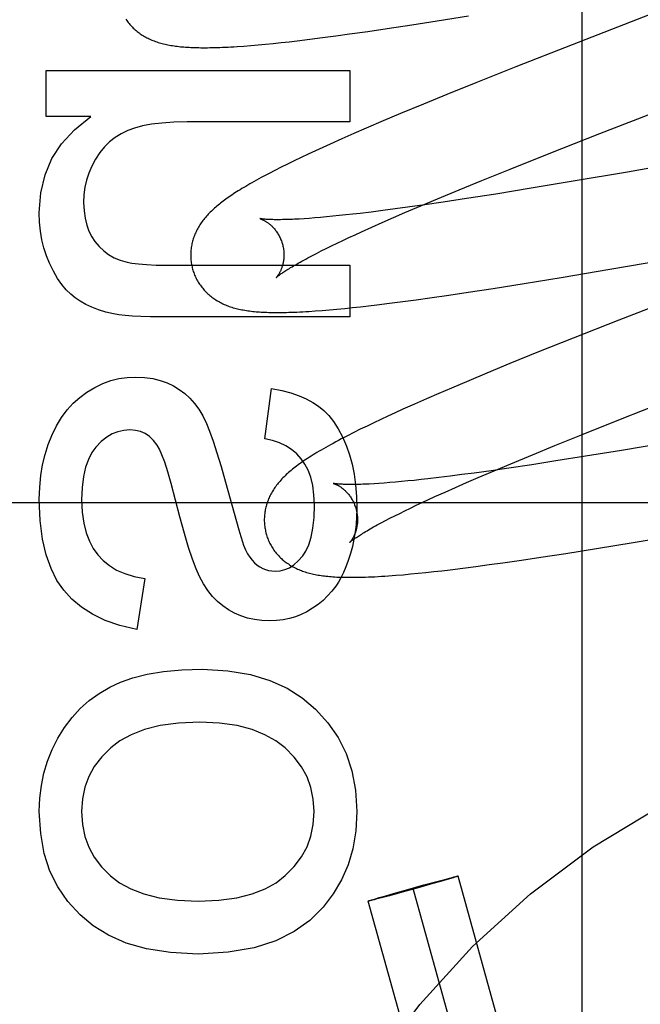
# Model space of a CAD drawing. Header units: inches. Extents: x 0 to 227, y 0 to 147.
# Tile 30 of 83: x 78.051 to 78.185, y 74.448 to 74.659. Entities that reach past the tile are written whole.
import ezdxf

# ---------------------------------------------------------------- set-up
doc = ezdxf.new("R2010")
doc.units = ezdxf.units.IN
doc.header["$LTSCALE"] = 12.466667
doc.header["$MEASUREMENT"] = 0
doc.linetypes.add('HIDDEN', pattern=[0.2, 0.1, -0.1])
doc.layers.add('DEFAULT_2', color=8, linetype='HIDDEN')

msp = doc.modelspace()

# ---------------------------------------------------------------- linework, layer by layer
at = {"layer": 'DEFAULT_2', "color": 8, "linetype": 'HIDDEN'}
for p, q in [((78.17208, 74.25079), (78.17208, 74.8556)), ((78.13552, 74.65773), (78.14096, 74.65859)), ((78.14096, 74.65859), (78.14766, 74.65967)), ((78.12213, 74.65576), (78.12612, 74.65632)), ((78.12612, 74.65632), (78.13023, 74.65693)), ((78.13023, 74.65693), (78.13552, 74.65773)), ((78.1058, 74.65375), (78.10747, 74.65392)), ((78.10747, 74.65392), (78.10918, 74.65411)), ((78.10918, 74.65411), (78.11093, 74.65431)), ((78.11093, 74.65431), (78.11362, 74.65463)), ((78.11362, 74.65463), (78.11638, 74.65498)), ((78.11638, 74.65498), (78.11922, 74.65536)), ((78.11922, 74.65536), (78.12213, 74.65576)), ((78.09946, 74.65318), (78.10097, 74.6533)), ((78.10097, 74.6533), (78.10255, 74.65344)), ((78.10255, 74.65344), (78.10416, 74.65358)), ((78.10416, 74.65358), (78.1058, 74.65375)), ((78.16994, 74.65346), (78.15782, 74.6487)), ((78.05706, 74.63807), (78.05706, 74.64795)), ((78.05706, 74.64795), (78.12226, 74.64795)), ((78.12226, 74.64795), (78.12226, 74.6369)), ((78.15782, 74.6487), (78.14925, 74.64529)), ((78.14925, 74.64529), (78.14303, 74.64278)), ((78.14303, 74.64278), (78.138, 74.64072)), ((78.138, 74.64072), (78.13313, 74.6387)), ((78.17586, 74.63441), (78.19147, 74.64047)), ((78.06664, 74.63807), (78.05706, 74.63807)), ((78.12937, 74.63711), (78.12573, 74.63555)), ((78.13313, 74.6387), (78.12937, 74.63711)), ((78.12226, 74.6369), (78.08733, 74.6369)), ((78.12573, 74.63555), (78.12308, 74.63441)), ((78.12051, 74.63328), (78.11802, 74.63216)), ((78.12308, 74.63441), (78.12051, 74.63328)), ((78.16499, 74.63014), (78.17586, 74.63441)), ((78.23049, 74.63463), (78.18177, 74.62615)), ((78.11483, 74.63071), (78.11329, 74.62999)), ((78.11641, 74.63143), (78.11483, 74.63071)), ((78.11802, 74.63216), (78.11641, 74.63143)), ((78.11031, 74.62857), (78.10885, 74.62786)), ((78.11179, 74.62928), (78.11031, 74.62857)), ((78.11329, 74.62999), (78.11179, 74.62928)), ((78.1566, 74.62679), (78.16499, 74.63014)), ((78.10613, 74.6265), (78.1049, 74.62586)), ((78.10746, 74.62717), (78.10613, 74.6265)), ((78.10885, 74.62786), (78.10746, 74.62717)), ((78.15055, 74.62435), (78.1566, 74.62679)), ((78.1457, 74.62236), (78.15055, 74.62435)), ((78.18177, 74.62615), (78.17017, 74.62417)), ((78.14104, 74.62043), (78.1457, 74.62236)), ((78.16115, 74.62267), (78.15353, 74.62144)), ((78.17017, 74.62417), (78.16115, 74.62267)), ((78.13746, 74.61892), (78.14104, 74.62043)), ((78.14725, 74.62045), (78.14222, 74.61969)), ((78.15353, 74.62144), (78.14725, 74.62045)), ((78.13193, 74.61824), (78.12933, 74.6179)), ((78.13462, 74.6186), (78.13193, 74.61824)), ((78.13403, 74.61746), (78.13746, 74.61892)), ((78.13835, 74.61913), (78.13462, 74.6186)), ((78.14222, 74.61969), (78.13835, 74.61913)), ((78.11353, 74.61622), (78.11241, 74.61615)), ((78.1147, 74.61631), (78.11353, 74.61622)), ((78.11593, 74.61642), (78.1147, 74.61631)), ((78.11722, 74.61653), (78.11593, 74.61642)), ((78.11856, 74.61666), (78.11722, 74.61653)), ((78.11995, 74.6168), (78.11856, 74.61666)), ((78.12139, 74.61695), (78.11995, 74.6168)), ((78.12288, 74.61711), (78.12139, 74.61695)), ((78.12442, 74.61729), (78.12288, 74.61711)), ((78.12682, 74.61758), (78.12442, 74.61729)), ((78.12933, 74.6179), (78.12682, 74.61758)), ((78.12919, 74.61535), (78.13157, 74.61639)), ((78.13157, 74.61639), (78.13403, 74.61746)), ((78.12475, 74.61336), (78.12692, 74.61434)), ((78.12692, 74.61434), (78.12919, 74.61535)), ((78.17803, 74.60532), (78.22838, 74.61408)), ((78.12073, 74.61149), (78.12202, 74.6121)), ((78.12202, 74.6121), (78.12336, 74.61272)), ((78.12336, 74.61272), (78.12475, 74.61336)), ((78.11609, 74.60923), (78.11717, 74.60977)), ((78.11717, 74.60977), (78.1183, 74.61032)), ((78.1183, 74.61032), (78.11949, 74.6109)), ((78.11949, 74.6109), (78.12073, 74.61149)), ((78.11319, 74.60773), (78.1141, 74.60821)), ((78.1141, 74.60821), (78.11506, 74.60871)), ((78.11506, 74.60871), (78.11609, 74.60923)), ((78.0861, 74.60615), (78.12226, 74.60615)), ((78.12226, 74.60615), (78.12226, 74.5951)), ((78.1596, 74.60225), (78.16755, 74.60355)), ((78.16755, 74.60355), (78.17803, 74.60532)), ((78.14762, 74.60038), (78.15298, 74.6012)), ((78.15298, 74.6012), (78.1596, 74.60225)), ((78.19901, 74.60183), (78.17998, 74.59442)), ((78.13645, 74.59876), (78.13941, 74.59917)), ((78.13941, 74.59917), (78.14346, 74.59976)), ((78.14346, 74.59976), (78.14762, 74.60038)), ((78.11947, 74.59675), (78.12113, 74.59691)), ((78.12113, 74.59691), (78.1228, 74.59708)), ((78.1228, 74.59708), (78.1245, 74.59727)), ((78.1245, 74.59727), (78.12624, 74.59746)), ((78.12624, 74.59746), (78.12802, 74.59767)), ((78.12802, 74.59767), (78.13076, 74.59801)), ((78.13076, 74.59801), (78.13357, 74.59838)), ((78.13357, 74.59838), (78.13645, 74.59876)), ((78.12226, 74.5951), (78.08186, 74.5951)), ((78.11482, 74.59636), (78.1163, 74.59647)), ((78.1163, 74.59647), (78.11786, 74.5966)), ((78.11786, 74.5966), (78.11947, 74.59675)), ((78.17998, 74.59442), (78.17015, 74.59054)), ((78.17015, 74.59054), (78.16273, 74.58757)), ((78.16273, 74.58757), (78.15657, 74.58507)), ((78.15657, 74.58507), (78.1516, 74.58302)), ((78.1516, 74.58302), (78.14775, 74.58141)), ((78.14775, 74.58141), (78.14401, 74.57983)), ((78.10396, 74.56894), (78.10544, 74.57975)), ((78.1413, 74.57867), (78.13865, 74.57752)), ((78.14401, 74.57983), (78.1413, 74.57867)), ((78.13609, 74.57639), (78.1336, 74.57527)), ((78.13865, 74.57752), (78.13609, 74.57639)), ((78.18064, 74.57329), (78.19149, 74.57755)), ((78.13041, 74.57382), (78.12887, 74.5731)), ((78.13198, 74.57454), (78.13041, 74.57382)), ((78.1336, 74.57527), (78.13198, 74.57454)), ((78.12591, 74.57169), (78.12447, 74.57099)), ((78.12737, 74.57239), (78.12591, 74.57169)), ((78.12887, 74.5731), (78.12737, 74.57239)), ((78.17227, 74.56995), (78.18064, 74.57329)), ((78.12306, 74.57028), (78.12169, 74.56959)), ((78.12447, 74.57099), (78.12306, 74.57028)), ((78.16623, 74.56751), (78.17227, 74.56995)), ((78.16139, 74.56553), (78.16623, 74.56751)), ((78.19187, 74.56839), (78.18049, 74.56647)), ((78.15674, 74.5636), (78.16139, 74.56553)), ((78.18049, 74.56647), (78.17279, 74.5652)), ((78.15317, 74.5621), (78.15674, 74.5636)), ((78.16129, 74.5634), (78.15635, 74.56266)), ((78.16641, 74.56419), (78.16129, 74.5634)), ((78.17279, 74.5652), (78.16641, 74.56419)), ((78.14629, 74.56126), (78.14376, 74.56093)), ((78.14892, 74.56161), (78.14629, 74.56126)), ((78.15256, 74.56211), (78.14892, 74.56161)), ((78.14975, 74.56064), (78.15317, 74.5621)), ((78.15635, 74.56266), (78.15256, 74.56211)), ((78.09558, 74.55966), (78.09789, 74.55123)), ((78.12848, 74.55938), (78.12742, 74.55931)), ((78.1296, 74.55945), (78.12848, 74.55938)), ((78.13079, 74.55955), (78.1296, 74.55945)), ((78.13202, 74.55965), (78.13079, 74.55955)), ((78.13331, 74.55977), (78.13202, 74.55965)), ((78.13466, 74.5599), (78.13331, 74.55977)), ((78.13605, 74.56004), (78.13466, 74.5599)), ((78.1375, 74.56019), (78.13605, 74.56004)), ((78.13899, 74.56036), (78.1375, 74.56019)), ((78.14132, 74.56063), (78.13899, 74.56036)), ((78.14376, 74.56093), (78.14132, 74.56063)), ((78.14493, 74.55853), (78.14729, 74.55957)), ((78.14729, 74.55957), (78.14975, 74.56064)), ((78.14049, 74.55654), (78.14266, 74.55752)), ((78.14266, 74.55752), (78.14493, 74.55853)), ((78.52228, 74.5552), (78.02228, 74.5552)), ((78.13525, 74.55409), (78.13648, 74.55468)), ((78.13648, 74.55468), (78.13777, 74.55529)), ((78.13777, 74.55529), (78.13911, 74.55591)), ((78.13911, 74.55591), (78.14049, 74.55654)), ((78.13185, 74.55243), (78.13293, 74.55296)), ((78.13293, 74.55296), (78.13406, 74.55352)), ((78.13406, 74.55352), (78.13525, 74.55409)), ((78.12896, 74.55093), (78.12987, 74.55141)), ((78.12987, 74.55141), (78.13083, 74.55191)), ((78.13083, 74.55191), (78.13185, 74.55243)), ((78.18305, 74.54672), (78.19349, 74.54847)), ((78.17515, 74.54542), (78.18305, 74.54672)), ((78.16323, 74.54356), (78.16856, 74.54438)), ((78.16856, 74.54438), (78.17515, 74.54542)), ((78.15212, 74.54196), (78.15506, 74.54236)), ((78.15506, 74.54236), (78.15909, 74.54294)), ((78.15909, 74.54294), (78.16323, 74.54356)), ((78.13365, 74.53981), (78.13525, 74.53996)), ((78.13525, 74.53996), (78.13688, 74.54011)), ((78.13688, 74.54011), (78.13853, 74.54028)), ((78.13853, 74.54028), (78.14023, 74.54047)), ((78.14023, 74.54047), (78.14196, 74.54066)), ((78.14196, 74.54066), (78.14373, 74.54087)), ((78.14373, 74.54087), (78.14646, 74.54121)), ((78.14646, 74.54121), (78.14925, 74.54157)), ((78.14925, 74.54157), (78.15212, 74.54196)), ((78.07824, 74.53898), (78.07652, 74.52806)), ((78.13207, 74.53968), (78.13365, 74.53981)), ((78.14091, 74.47402), (78.1426, 74.47447)), ((78.14309, 74.47443), (78.14167, 74.47402)), ((78.1426, 74.47447), (78.14359, 74.47473)), ((78.14387, 74.47466), (78.14309, 74.47443)), ((78.14359, 74.47473), (78.14417, 74.47488)), ((78.14441, 74.47483), (78.14387, 74.47466)), ((78.14417, 74.47488), (78.14457, 74.47498)), ((78.14468, 74.47491), (78.14441, 74.47483)), ((78.14457, 74.47498), (78.14482, 74.47504)), ((78.14492, 74.47498), (78.14468, 74.47491)), ((78.14482, 74.47504), (78.14496, 74.47508)), ((78.14505, 74.47502), (78.14492, 74.47498)), ((78.14516, 74.47506), (78.14505, 74.47502)), ((78.18429, 74.33548), (78.14544, 74.47517)), ((78.13692, 74.47267), (78.13349, 74.47172)), ((78.1347, 74.47231), (78.13813, 74.47326)), ((78.17465, 74.3328), (78.13581, 74.47249)), ((78.14002, 74.47355), (78.13692, 74.47267)), ((78.13813, 74.47326), (78.14091, 74.47402)), ((78.14167, 74.47402), (78.14002, 74.47355)), ((78.12721, 74.47016), (78.12775, 74.47032)), ((78.12804, 74.47026), (78.12745, 74.4701)), ((78.12775, 74.47032), (78.12853, 74.47055)), ((78.12902, 74.47051), (78.12804, 74.47026)), ((78.12853, 74.47055), (78.12995, 74.47096)), ((78.13071, 74.47097), (78.12902, 74.47051)), ((78.12995, 74.47096), (78.1316, 74.47144)), ((78.13349, 74.47172), (78.13071, 74.47097)), ((78.1316, 74.47144), (78.1347, 74.47231)), ((78.16502, 74.33012), (78.12618, 74.46981)), ((78.12646, 74.46992), (78.12657, 74.46996)), ((78.12657, 74.46996), (78.12671, 74.47)), ((78.1268, 74.46994), (78.12666, 74.46991)), ((78.12671, 74.47), (78.12694, 74.47007)), ((78.12705, 74.47), (78.1268, 74.46994)), ((78.12694, 74.47007), (78.12721, 74.47016)), ((78.12745, 74.4701), (78.12705, 74.47))]:
    msp.add_line(p, q, dxfattribs=at)
for points in [[(78.20974, 74.66889), (78.19233, 74.66215), (78.16994, 74.65346)], [(78.07419, 74.65891), (78.07435, 74.65868), (78.07451, 74.65846), (78.07467, 74.65824), (78.07485, 74.65803), (78.07502, 74.65782), (78.0752, 74.65761), (78.07539, 74.65741), (78.07558, 74.65722), (78.07577, 74.65703), (78.07596, 74.65685), (78.07616, 74.65667), (78.07637, 74.65649), (78.07658, 74.65632), (78.07679, 74.65616), (78.07701, 74.65599), (78.07723, 74.65583), (78.07745, 74.65568), (78.07769, 74.65553), (78.07792, 74.65538), (78.07817, 74.65524), (78.07842, 74.6551), (78.07867, 74.65496), (78.07892, 74.65483), (78.07918, 74.65471), (78.07944, 74.65459), (78.07971, 74.65447), (78.07998, 74.65436), (78.08025, 74.65426), (78.08053, 74.65416), (78.08081, 74.65406), (78.0811, 74.65397), (78.08139, 74.65388), (78.08168, 74.65379), (78.08198, 74.65371), (78.08228, 74.65364), (78.08258, 74.65356), (78.08289, 74.65349), (78.08321, 74.65343), (78.08352, 74.65337), (78.08384, 74.65331), (78.08417, 74.65326), (78.0845, 74.65321), (78.08484, 74.65316), (78.08518, 74.65312), (78.08552, 74.65308), (78.08587, 74.65304), (78.08623, 74.65301), (78.08659, 74.65298), (78.08697, 74.65295), (78.08734, 74.65292), (78.08773, 74.6529), (78.08813, 74.65288), (78.08853, 74.65286), (78.08895, 74.65285), (78.08937, 74.65284), (78.08981, 74.65283), (78.09025, 74.65282), (78.09071, 74.65282), (78.09118, 74.65282), (78.09167, 74.65282), (78.09216, 74.65283), (78.09268, 74.65284), (78.0932, 74.65285), (78.09374, 74.65287), (78.0943, 74.65289), (78.09488, 74.65291), (78.09547, 74.65294), (78.09609, 74.65297), (78.09672, 74.653), (78.09737, 74.65304), (78.09805, 74.65308), (78.09946, 74.65318)], [(78.05559, 74.61738), (78.05593, 74.62167), (78.05684, 74.62558), (78.05829, 74.62904), (78.06037, 74.63221), (78.06316, 74.63524), (78.06664, 74.63807)], [(78.07456, 74.63506), (78.07315, 74.63438), (78.07185, 74.63358), (78.07068, 74.63266), (78.06959, 74.63159), (78.06857, 74.63034), (78.06763, 74.62891)], [(78.08733, 74.6369), (78.08446, 74.63684), (78.08191, 74.63667), (78.07966, 74.6364), (78.07771, 74.63603), (78.076, 74.63559), (78.07456, 74.63506)], [(78.06763, 74.62891), (78.06685, 74.62744), (78.06621, 74.62594), (78.06573, 74.62444), (78.06539, 74.6229), (78.06518, 74.62128), (78.0651, 74.61959)], [(78.1049, 74.62586), (78.10431, 74.62555), (78.10375, 74.62525), (78.1032, 74.62496), (78.10268, 74.62468), (78.10217, 74.6244), (78.10168, 74.62413), (78.10121, 74.62386), (78.10075, 74.6236), (78.10031, 74.62334), (78.09988, 74.62309), (78.09947, 74.62285), (78.09907, 74.6226), (78.09868, 74.62237), (78.0983, 74.62213), (78.09794, 74.6219), (78.09758, 74.62167), (78.09723, 74.62145), (78.0969, 74.62122), (78.09657, 74.621), (78.09625, 74.62078), (78.09594, 74.62057), (78.09563, 74.62035), (78.09534, 74.62013), (78.09505, 74.61992), (78.09477, 74.61971), (78.09449, 74.61949), (78.09423, 74.61928), (78.09396, 74.61907), (78.09371, 74.61886), (78.09346, 74.61864)], [(78.0651, 74.61959), (78.06519, 74.61784), (78.06541, 74.61624), (78.06577, 74.61479), (78.06625, 74.61348), (78.06684, 74.61229), (78.06754, 74.61123)], [(78.09346, 74.61864), (78.09321, 74.61843), (78.09297, 74.61821), (78.09274, 74.618), (78.09251, 74.61778), (78.09229, 74.61756), (78.09207, 74.61734), (78.09186, 74.61712), (78.09165, 74.61689), (78.09145, 74.61667), (78.09125, 74.61644), (78.09106, 74.61621), (78.09088, 74.61598), (78.0907, 74.61575), (78.09053, 74.61552), (78.09036, 74.61528), (78.0902, 74.61504), (78.09004, 74.6148), (78.08989, 74.61456), (78.08974, 74.61432), (78.0896, 74.61407), (78.08947, 74.61382), (78.08934, 74.61357), (78.08922, 74.61332), (78.08911, 74.61307), (78.089, 74.61282), (78.0889, 74.61257), (78.0888, 74.61232), (78.08871, 74.61207), (78.08863, 74.61182), (78.08855, 74.61156), (78.08848, 74.6113), (78.08841, 74.61104), (78.08835, 74.61077), (78.0883, 74.61051), (78.08825, 74.61024), (78.0882, 74.60997), (78.08817, 74.6097), (78.08814, 74.60943), (78.08812, 74.60916), (78.0881, 74.60888), (78.08809, 74.60861), (78.08808, 74.60833), (78.08809, 74.60806), (78.0881, 74.60778), (78.08812, 74.6075), (78.08814, 74.60723), (78.08817, 74.60695), (78.08821, 74.60667), (78.08825, 74.6064), (78.0883, 74.60612), (78.08836, 74.60585), (78.08843, 74.60558), (78.08849, 74.60535)], [(78.0578, 74.60658), (78.05714, 74.6082), (78.0566, 74.60989), (78.05616, 74.61165), (78.05585, 74.61347), (78.05566, 74.61539), (78.05559, 74.61738)], [(78.10292, 74.61617), (78.10291, 74.61617), (78.1029, 74.61618), (78.1029, 74.61617), (78.10292, 74.61617), (78.10294, 74.61616), (78.10297, 74.61616), (78.103, 74.61614), (78.10305, 74.61613), (78.1031, 74.61611), (78.10315, 74.61609), (78.10322, 74.61607), (78.10328, 74.61604), (78.10335, 74.61601), (78.10343, 74.61598), (78.10351, 74.61594), (78.1036, 74.6159), (78.10369, 74.61586), (78.10378, 74.61581), (78.10388, 74.61575), (78.10398, 74.6157), (78.10409, 74.61564), (78.10419, 74.61557), (78.1043, 74.6155), (78.10442, 74.61543), (78.10453, 74.61535), (78.10465, 74.61526), (78.10477, 74.61518), (78.10489, 74.61508), (78.10502, 74.61498), (78.10514, 74.61487), (78.10527, 74.61476), (78.1054, 74.61464), (78.10553, 74.61452), (78.10566, 74.61438), (78.10579, 74.61425), (78.10592, 74.6141), (78.10605, 74.61395), (78.10618, 74.61379), (78.10631, 74.61362), (78.10644, 74.61345), (78.10657, 74.61327), (78.10669, 74.61308), (78.10681, 74.61289), (78.10693, 74.61269), (78.10705, 74.61249), (78.10715, 74.61227), (78.10726, 74.61206), (78.10736, 74.61184), (78.10745, 74.61161), (78.10754, 74.61138), (78.10762, 74.61115), (78.1077, 74.61091), (78.10776, 74.61071)], [(78.11241, 74.61615), (78.11136, 74.61608), (78.11085, 74.61606), (78.11036, 74.61603), (78.10989, 74.61601), (78.10943, 74.61599), (78.10899, 74.61598), (78.10856, 74.61596), (78.10815, 74.61595), (78.10776, 74.61595), (78.10738, 74.61594), (78.10701, 74.61594), (78.10667, 74.61594), (78.10634, 74.61594), (78.10602, 74.61594), (78.10572, 74.61595), (78.10544, 74.61596), (78.10518, 74.61596), (78.10493, 74.61597), (78.10469, 74.61599), (78.10448, 74.616), (78.10427, 74.61601), (78.10409, 74.61603), (78.10392, 74.61604), (78.10376, 74.61605), (78.10362, 74.61607), (78.10349, 74.61608), (78.10338, 74.6161), (78.10328, 74.61611), (78.10319, 74.61612), (78.10311, 74.61614), (78.10305, 74.61615), (78.103, 74.61616), (78.10296, 74.61616), (78.10293, 74.61617), (78.10292, 74.61617)], [(78.06754, 74.61123), (78.06843, 74.61017), (78.06941, 74.60924), (78.07046, 74.60845), (78.07164, 74.60779), (78.07296, 74.60724), (78.07443, 74.6068)], [(78.10776, 74.61071), (78.10782, 74.61049), (78.10787, 74.61025), (78.10792, 74.61001), (78.10797, 74.60977), (78.108, 74.60953), (78.10803, 74.60929), (78.10805, 74.60905), (78.10807, 74.60881), (78.10808, 74.60858), (78.10808, 74.60834), (78.10807, 74.60812), (78.10806, 74.60789), (78.10805, 74.60767), (78.10803, 74.60746), (78.108, 74.60725), (78.10797, 74.60705), (78.10794, 74.60685), (78.1079, 74.60665), (78.10786, 74.60647), (78.10782, 74.60629), (78.10777, 74.60611), (78.10772, 74.60595), (78.10767, 74.60578), (78.10761, 74.60563), (78.10756, 74.60548), (78.1075, 74.60533), (78.10745, 74.60519), (78.10739, 74.60506), (78.10733, 74.60493), (78.10727, 74.60481), (78.10722, 74.60469), (78.10716, 74.60458), (78.1071, 74.60448), (78.10704, 74.60438), (78.10699, 74.60428), (78.10693, 74.60419), (78.10688, 74.60411), (78.10682, 74.60403), (78.10677, 74.60396), (78.10672, 74.60389), (78.10668, 74.60382), (78.10663, 74.60377), (78.10659, 74.60371), (78.10656, 74.60367), (78.10652, 74.60363), (78.10649, 74.60359), (78.10647, 74.60356), (78.10645, 74.60354), (78.10643, 74.60352), (78.10642, 74.60351), (78.10642, 74.60351)], [(78.10642, 74.60351), (78.10643, 74.60352), (78.10644, 74.60353), (78.10646, 74.60355), (78.10649, 74.60358), (78.10653, 74.60362), (78.10658, 74.60366), (78.10664, 74.60371), (78.10671, 74.60376), (78.10679, 74.60383), (78.10688, 74.6039), (78.10698, 74.60398), (78.1071, 74.60406), (78.10723, 74.60416), (78.10737, 74.60426), (78.10752, 74.60437), (78.10768, 74.60448), (78.10787, 74.6046), (78.10806, 74.60474), (78.10827, 74.60487), (78.10849, 74.60502), (78.10873, 74.60517), (78.10898, 74.60533), (78.10925, 74.60549), (78.10953, 74.60567), (78.10983, 74.60585), (78.11014, 74.60603), (78.11047, 74.60622), (78.11082, 74.60642), (78.11117, 74.60662), (78.11155, 74.60683), (78.11193, 74.60705), (78.11234, 74.60727), (78.11275, 74.6075), (78.11319, 74.60773)], [(78.06332, 74.59915), (78.06233, 74.59994), (78.06136, 74.6009), (78.06042, 74.60204), (78.05951, 74.60335), (78.05863, 74.60487), (78.0578, 74.60658)], [(78.07443, 74.6068), (78.07548, 74.6066), (78.07687, 74.60644), (78.07859, 74.60631), (78.08069, 74.60622), (78.0832, 74.60616), (78.0861, 74.60615)], [(78.08849, 74.60535), (78.08856, 74.60512), (78.08864, 74.60485), (78.08873, 74.60459), (78.08883, 74.60432), (78.08893, 74.60406), (78.08904, 74.60381), (78.08916, 74.60355), (78.08928, 74.6033), (78.08941, 74.60305), (78.08955, 74.60281), (78.08969, 74.60257), (78.08984, 74.60234), (78.08999, 74.6021), (78.09015, 74.60188), (78.09031, 74.60165), (78.09048, 74.60144), (78.09065, 74.60122), (78.09082, 74.60101), (78.091, 74.60081), (78.09119, 74.60061), (78.09138, 74.60042), (78.09157, 74.60023), (78.09177, 74.60004), (78.09197, 74.59986), (78.09218, 74.59969), (78.09239, 74.59951), (78.0926, 74.59935), (78.09282, 74.59919), (78.09304, 74.59903), (78.09327, 74.59887), (78.0935, 74.59872), (78.09374, 74.59857), (78.09399, 74.59843), (78.09424, 74.59829), (78.09449, 74.59816), (78.09475, 74.59803), (78.095, 74.5979), (78.09527, 74.59778), (78.09554, 74.59767), (78.09581, 74.59756), (78.09608, 74.59745), (78.09636, 74.59735), (78.09664, 74.59725), (78.09693, 74.59716), (78.09722, 74.59707), (78.09752, 74.59699), (78.09782, 74.59691), (78.09812, 74.59683), (78.09843, 74.59676), (78.09874, 74.59669), (78.09905, 74.59663), (78.09937, 74.59657), (78.09969, 74.59651), (78.10002, 74.59646), (78.10035, 74.59641), (78.10069, 74.59636), (78.10103, 74.59632), (78.10138, 74.59628), (78.10174, 74.59624), (78.1021, 74.59621), (78.10247, 74.59618), (78.10284, 74.59615), (78.10322, 74.59613), (78.10362, 74.5961), (78.10402, 74.59608), (78.10443, 74.59607), (78.10485, 74.59605), (78.10528, 74.59604), (78.10572, 74.59604), (78.10617, 74.59603), (78.10664, 74.59603), (78.10711, 74.59603), (78.1076, 74.59603), (78.10811, 74.59604), (78.10863, 74.59605), (78.10917, 74.59607), (78.10972, 74.59608), (78.11029, 74.5961), (78.11088, 74.59613), (78.11149, 74.59616), (78.11211, 74.59619), (78.11276, 74.59623), (78.11342, 74.59627), (78.11482, 74.59636)], [(78.07154, 74.59572), (78.06985, 74.59613), (78.0683, 74.5966), (78.06688, 74.59715), (78.06558, 74.59777), (78.06439, 74.59843), (78.06332, 74.59915)], [(78.08186, 74.5951), (78.07949, 74.59511), (78.07739, 74.59517), (78.07557, 74.59525), (78.07399, 74.59537), (78.07265, 74.59553), (78.07154, 74.59572)], [(78.06578, 74.57895), (78.06751, 74.57998), (78.06924, 74.5808), (78.07096, 74.58142), (78.07269, 74.58186), (78.07444, 74.58212), (78.07621, 74.5822)], [(78.07621, 74.5822), (78.07815, 74.58211), (78.07993, 74.58187), (78.08155, 74.58148), (78.08302, 74.58095), (78.08439, 74.5803), (78.08564, 74.57953)], [(78.05825, 74.56967), (78.05925, 74.57171), (78.06035, 74.57354), (78.06155, 74.57515), (78.06285, 74.57657), (78.06426, 74.57784), (78.06578, 74.57895)], [(78.08564, 74.57953), (78.08679, 74.57866), (78.08787, 74.57766), (78.08887, 74.57654), (78.0898, 74.57527), (78.09066, 74.57384), (78.09144, 74.57226)], [(78.10544, 74.57975), (78.1076, 74.5793), (78.10957, 74.57877), (78.11132, 74.57817), (78.11289, 74.57749), (78.11429, 74.57675), (78.1155, 74.57594)], [(78.1155, 74.57594), (78.11662, 74.57504), (78.1177, 74.57393), (78.11874, 74.57263), (78.11973, 74.57111), (78.12066, 74.56935), (78.12152, 74.56735)], [(78.09144, 74.57226), (78.09213, 74.57056), (78.09289, 74.56845), (78.09372, 74.56593), (78.09462, 74.56299), (78.09558, 74.55966)], [(78.05559, 74.55593), (78.05568, 74.55857), (78.05592, 74.56106), (78.0563, 74.5634), (78.05683, 74.56561), (78.05748, 74.5677), (78.05825, 74.56967)], [(78.07505, 74.57085), (78.07371, 74.57075), (78.07244, 74.57046), (78.07123, 74.56999), (78.07006, 74.5693), (78.0689, 74.56835), (78.06774, 74.56716)], [(78.08091, 74.56757), (78.08011, 74.5686), (78.07924, 74.56943), (78.07833, 74.57005), (78.07733, 74.57048), (78.07624, 74.57075), (78.07505, 74.57085)], [(78.12169, 74.56959), (78.12104, 74.56925), (78.1204, 74.56892), (78.11979, 74.5686), (78.1192, 74.56828), (78.11863, 74.56797), (78.11808, 74.56767), (78.11756, 74.56738), (78.11705, 74.5671), (78.11656, 74.56682), (78.11608, 74.56654), (78.11563, 74.56627), (78.11518, 74.56601), (78.11475, 74.56575), (78.11434, 74.56549), (78.11394, 74.56524), (78.11355, 74.56499), (78.11317, 74.56475), (78.1128, 74.56451), (78.11244, 74.56427), (78.1121, 74.56403), (78.11176, 74.5638), (78.11143, 74.56356), (78.11111, 74.56333), (78.1108, 74.5631), (78.1105, 74.56287), (78.1102, 74.56264), (78.10991, 74.56241), (78.10963, 74.56218), (78.10936, 74.56195)], [(78.08387, 74.55933), (78.08315, 74.56187), (78.0825, 74.56392), (78.08192, 74.56552), (78.08139, 74.56674), (78.08091, 74.56757)], [(78.1118, 74.56463), (78.11082, 74.56571), (78.10972, 74.56665), (78.10851, 74.56744), (78.10716, 74.56808), (78.10564, 74.56859), (78.10396, 74.56894)], [(78.12152, 74.56735), (78.12216, 74.5655), (78.1227, 74.5635), (78.12313, 74.56136), (78.12346, 74.55905), (78.12366, 74.55656), (78.12373, 74.5539)], [(78.06774, 74.56716), (78.06687, 74.56599), (78.06614, 74.56454), (78.06553, 74.56284), (78.06506, 74.56085), (78.06478, 74.55852), (78.06467, 74.55587)], [(78.11465, 74.5547), (78.11453, 74.55695), (78.11427, 74.55896), (78.11383, 74.5607), (78.11327, 74.56221), (78.11259, 74.56353), (78.1118, 74.56463)], [(78.10936, 74.56195), (78.1091, 74.56172), (78.10884, 74.56149), (78.10859, 74.56126), (78.10834, 74.56103), (78.10811, 74.5608), (78.10788, 74.56057), (78.10766, 74.56034), (78.10745, 74.56011), (78.10725, 74.55989), (78.10705, 74.55966), (78.10687, 74.55943), (78.10668, 74.55921), (78.1065, 74.55898), (78.10633, 74.55874), (78.10616, 74.55851), (78.106, 74.55827), (78.10584, 74.55803), (78.10569, 74.55778), (78.10554, 74.55754), (78.1054, 74.55729), (78.10527, 74.55704), (78.10514, 74.55679), (78.10502, 74.55654), (78.10491, 74.55629), (78.1048, 74.55605), (78.1047, 74.55579), (78.1046, 74.55554), (78.10451, 74.55529), (78.10442, 74.55503), (78.10435, 74.55478), (78.10427, 74.55452), (78.10421, 74.55426), (78.10414, 74.55399), (78.10409, 74.55373), (78.10404, 74.55346), (78.104, 74.55319), (78.10396, 74.55292), (78.10393, 74.55265), (78.10391, 74.55237), (78.10389, 74.5521), (78.10388, 74.55182), (78.10388, 74.55155), (78.10388, 74.55127), (78.10389, 74.55099), (78.10391, 74.55071), (78.10393, 74.55044), (78.10396, 74.55016), (78.104, 74.54988), (78.10404, 74.54961), (78.1041, 74.54933), (78.10415, 74.54906), (78.10422, 74.54879), (78.10428, 74.54856)], [(78.08997, 74.53941), (78.08926, 74.54105), (78.08848, 74.54313), (78.08764, 74.54566), (78.08672, 74.54867), (78.08573, 74.55222), (78.08387, 74.55933)], [(78.1187, 74.55938), (78.11869, 74.55938), (78.11868, 74.55939), (78.11869, 74.55938), (78.11871, 74.55938), (78.11874, 74.55937), (78.11877, 74.55936), (78.11881, 74.55935), (78.11885, 74.55933), (78.1189, 74.55932), (78.11896, 74.5593), (78.11902, 74.55927), (78.11909, 74.55924), (78.11916, 74.55921), (78.11924, 74.55918), (78.11932, 74.55914), (78.11941, 74.5591), (78.1195, 74.55906), (78.11959, 74.55901), (78.11969, 74.55895), (78.11979, 74.5589), (78.11989, 74.55884), (78.12, 74.55877), (78.12011, 74.5587), (78.12022, 74.55863), (78.12034, 74.55855), (78.12046, 74.55846), (78.12058, 74.55837), (78.1207, 74.55828), (78.12082, 74.55817), (78.12095, 74.55807), (78.12108, 74.55796), (78.1212, 74.55784), (78.12133, 74.55771), (78.12146, 74.55758), (78.1216, 74.55744), (78.12173, 74.5573), (78.12186, 74.55714), (78.12199, 74.55698), (78.12212, 74.55682), (78.12224, 74.55665), (78.12237, 74.55647), (78.12249, 74.55628), (78.12261, 74.55609), (78.12273, 74.55589), (78.12284, 74.55569), (78.12295, 74.55548), (78.12305, 74.55526), (78.12315, 74.55504), (78.12325, 74.55482), (78.12333, 74.55459), (78.12342, 74.55435), (78.12349, 74.55412), (78.12355, 74.55391)], [(78.12742, 74.55931), (78.12641, 74.55925), (78.12593, 74.55923), (78.12547, 74.55921), (78.12502, 74.55919), (78.12459, 74.55918), (78.12417, 74.55917), (78.12377, 74.55916), (78.12338, 74.55915), (78.12301, 74.55915), (78.12266, 74.55915), (78.12232, 74.55915), (78.122, 74.55915), (78.12169, 74.55915), (78.1214, 74.55916), (78.12113, 74.55917), (78.12087, 74.55918), (78.12063, 74.55919), (78.1204, 74.5592), (78.12019, 74.55921), (78.11999, 74.55923), (78.11982, 74.55924), (78.11965, 74.55925), (78.1195, 74.55927), (78.11936, 74.55928), (78.11924, 74.5593), (78.11913, 74.55931), (78.11904, 74.55932), (78.11895, 74.55934), (78.11888, 74.55935), (78.11882, 74.55936), (78.11877, 74.55937), (78.11874, 74.55937), (78.11871, 74.55938), (78.1187, 74.55938)], [(78.06085, 74.53651), (78.05938, 74.53859), (78.05813, 74.5411), (78.05708, 74.54403), (78.05628, 74.54745), (78.05579, 74.55142), (78.05559, 74.55593)], [(78.06467, 74.55587), (78.0648, 74.55322), (78.06513, 74.55086), (78.06565, 74.5488), (78.06635, 74.547), (78.06718, 74.54542), (78.06817, 74.54408)], [(78.11212, 74.54384), (78.11282, 74.54488), (78.11342, 74.54622), (78.11393, 74.54783), (78.11431, 74.54976), (78.11455, 74.55205), (78.11465, 74.5547)], [(78.12355, 74.55391), (78.12361, 74.55371), (78.12366, 74.55346), (78.12371, 74.55322), (78.12376, 74.55298), (78.12379, 74.55274), (78.12382, 74.5525), (78.12384, 74.55226), (78.12386, 74.55202), (78.12387, 74.55179), (78.12387, 74.55155), (78.12386, 74.55133), (78.12385, 74.5511), (78.12384, 74.55088), (78.12382, 74.55067), (78.12379, 74.55046), (78.12376, 74.55025), (78.12373, 74.55006), (78.12369, 74.54986), (78.12365, 74.54968), (78.12361, 74.5495), (78.12356, 74.54932), (78.12351, 74.54916), (78.12346, 74.549), (78.12341, 74.54884), (78.12335, 74.54869), (78.1233, 74.54854), (78.12324, 74.5484), (78.12318, 74.54827), (78.12312, 74.54814), (78.12306, 74.54802), (78.12301, 74.5479), (78.12295, 74.54779), (78.12289, 74.54769), (78.12283, 74.54759), (78.12278, 74.54749), (78.12272, 74.5474), (78.12267, 74.54732), (78.12262, 74.54724), (78.12257, 74.54717), (78.12252, 74.5471), (78.12247, 74.54703), (78.12243, 74.54698), (78.12239, 74.54692), (78.12235, 74.54688), (78.12231, 74.54684), (78.12228, 74.5468), (78.12226, 74.54677), (78.12224, 74.54675), (78.12222, 74.54673), (78.12221, 74.54672), (78.12221, 74.54672)], [(78.12373, 74.5539), (78.12369, 74.55224), (78.12358, 74.5506), (78.12339, 74.549), (78.12312, 74.54742), (78.12279, 74.54586), (78.12238, 74.54432)], [(78.09789, 74.55123), (78.09841, 74.54942), (78.09883, 74.54797), (78.09916, 74.54688), (78.09941, 74.54616)], [(78.12221, 74.54672), (78.12222, 74.54673), (78.12223, 74.54674), (78.12225, 74.54676), (78.12229, 74.54679), (78.12233, 74.54682), (78.12237, 74.54687), (78.12243, 74.54692), (78.1225, 74.54697), (78.12258, 74.54704), (78.12267, 74.54711), (78.12278, 74.54719), (78.12289, 74.54727), (78.12302, 74.54736), (78.12316, 74.54747), (78.12331, 74.54757), (78.12347, 74.54769), (78.12365, 74.54781), (78.12385, 74.54794), (78.12406, 74.54808), (78.12428, 74.54822), (78.12452, 74.54838), (78.12477, 74.54853), (78.12504, 74.5487), (78.12532, 74.54887), (78.12562, 74.54905), (78.12593, 74.54924), (78.12626, 74.54943), (78.1266, 74.54962), (78.12695, 74.54983), (78.12733, 74.55004), (78.12771, 74.55025), (78.12811, 74.55047), (78.12853, 74.5507), (78.12896, 74.55093)], [(78.10428, 74.54856), (78.10435, 74.54833), (78.10443, 74.54806), (78.10452, 74.5478), (78.10462, 74.54754), (78.10472, 74.54728), (78.10483, 74.54702), (78.10495, 74.54677), (78.10507, 74.54652), (78.1052, 74.54627), (78.10533, 74.54603), (78.10547, 74.54579), (78.10562, 74.54556), (78.10577, 74.54533), (78.10593, 74.5451), (78.10609, 74.54488), (78.10625, 74.54466), (78.10643, 74.54445), (78.1066, 74.54424), (78.10678, 74.54403), (78.10697, 74.54384), (78.10715, 74.54364), (78.10735, 74.54345), (78.10754, 74.54327), (78.10774, 74.54309), (78.10795, 74.54291), (78.10815, 74.54274), (78.10837, 74.54258), (78.10858, 74.54241), (78.1088, 74.54226), (78.10903, 74.5421), (78.10926, 74.54195), (78.1095, 74.5418), (78.10974, 74.54166), (78.10999, 74.54152), (78.11024, 74.54139), (78.1105, 74.54126), (78.11076, 74.54113), (78.11102, 74.54101), (78.11128, 74.5409), (78.11155, 74.54079), (78.11182, 74.54068), (78.1121, 74.54058), (78.11238, 74.54048), (78.11267, 74.54039), (78.11296, 74.5403), (78.11325, 74.54021), (78.11355, 74.54013), (78.11385, 74.54006), (78.11415, 74.53998), (78.11446, 74.53991), (78.11477, 74.53985), (78.11509, 74.53979), (78.11541, 74.53973), (78.11574, 74.53968), (78.11608, 74.53963), (78.11641, 74.53958), (78.11676, 74.53954), (78.11711, 74.53949), (78.11747, 74.53946), (78.11784, 74.53942), (78.11822, 74.53939), (78.11861, 74.53936), (78.11901, 74.53933), (78.11943, 74.53931), (78.11985, 74.53929), (78.12029, 74.53927), (78.12075, 74.53926), (78.12122, 74.53925), (78.12171, 74.53924), (78.12221, 74.53924), (78.12273, 74.53924), (78.12326, 74.53924), (78.12381, 74.53925), (78.12439, 74.53926), (78.12498, 74.53928), (78.12559, 74.53929), (78.12623, 74.53932), (78.12689, 74.53935), (78.12757, 74.53938), (78.12828, 74.53942), (78.129, 74.53946), (78.12975, 74.53951), (78.13051, 74.53956), (78.13207, 74.53968)], [(78.09941, 74.54616), (78.09984, 74.54517), (78.10029, 74.54429), (78.10077, 74.54353), (78.10127, 74.54289), (78.10179, 74.54234), (78.10233, 74.54188)], [(78.12238, 74.54432), (78.1219, 74.54283), (78.1214, 74.54147), (78.12087, 74.54025), (78.12032, 74.53915), (78.11976, 74.53818), (78.11919, 74.53732)], [(78.06817, 74.54408), (78.06933, 74.54283), (78.07068, 74.54175), (78.07219, 74.54081), (78.07393, 74.54004), (78.07595, 74.53943), (78.07824, 74.53898)], [(78.10623, 74.54058), (78.10728, 74.54066), (78.10829, 74.54091), (78.10926, 74.54131), (78.11021, 74.54192), (78.11117, 74.54277), (78.11212, 74.54384)], [(78.10233, 74.54188), (78.10292, 74.54148), (78.10353, 74.54115), (78.10415, 74.5409), (78.1048, 74.54073), (78.1055, 74.54062), (78.10623, 74.54058)], [(78.09617, 74.53229), (78.09494, 74.53311), (78.0938, 74.53407), (78.09273, 74.53516), (78.09173, 74.5364), (78.09081, 74.53782), (78.08997, 74.53941)], [(78.07652, 74.52806), (78.07289, 74.52891), (78.0697, 74.53), (78.06698, 74.53132), (78.06464, 74.53285), (78.06258, 74.53458), (78.06085, 74.53651)], [(78.11919, 74.53732), (78.11836, 74.53624), (78.11745, 74.53524), (78.11647, 74.5343), (78.11541, 74.53343), (78.11424, 74.53261), (78.11299, 74.53186)], [(78.10495, 74.5299), (78.10332, 74.52997), (78.10176, 74.53018), (78.10029, 74.53051), (78.09887, 74.53098), (78.09749, 74.53157), (78.09617, 74.53229)], [(78.11299, 74.53186), (78.11181, 74.53128), (78.11057, 74.53079), (78.10928, 74.53041), (78.10791, 74.53013), (78.10647, 74.52996), (78.10495, 74.5299)], [(78.07075, 74.51572), (78.07303, 74.51678), (78.0757, 74.51769), (78.07875, 74.51845), (78.08222, 74.51903), (78.08617, 74.51938), (78.09058, 74.51952)], [(78.09058, 74.51952), (78.09606, 74.51918), (78.10091, 74.51839), (78.10509, 74.51713), (78.10875, 74.51545), (78.11203, 74.5134), (78.11488, 74.51097)], [(78.05958, 74.50473), (78.06102, 74.50706), (78.06262, 74.50919), (78.06437, 74.51109), (78.0663, 74.51281), (78.06843, 74.51435), (78.07075, 74.51572)], [(78.11488, 74.51097), (78.11754, 74.50804), (78.11973, 74.50486), (78.12143, 74.50148), (78.12266, 74.49777), (78.12343, 74.4936), (78.12373, 74.48901)], [(78.09003, 74.50816), (78.08547, 74.50795), (78.0815, 74.50743), (78.07814, 74.50658), (78.0753, 74.50548), (78.0729, 74.50419), (78.07095, 74.50268)], [(78.10832, 74.50264), (78.10635, 74.50418), (78.10398, 74.50549), (78.10124, 74.50659), (78.09803, 74.50743), (78.09429, 74.50795), (78.09003, 74.50816)], [(78.05559, 74.48901), (78.05571, 74.49185), (78.05605, 74.4946), (78.0566, 74.49724), (78.05738, 74.4998), (78.05837, 74.5023), (78.05958, 74.50473)], [(78.07095, 74.50268), (78.06899, 74.50071), (78.0674, 74.49864), (78.06622, 74.4965), (78.06538, 74.49422), (78.06487, 74.49172), (78.06467, 74.48901)], [(78.11458, 74.48901), (78.11439, 74.49168), (78.11388, 74.49416), (78.11305, 74.49643), (78.11187, 74.49857), (78.11029, 74.50065), (78.10832, 74.50264)], [(78.06435, 74.46683), (78.06174, 74.46971), (78.05958, 74.47287), (78.05789, 74.47626), (78.05666, 74.48002), (78.05589, 74.48428), (78.05559, 74.48901)], [(78.06467, 74.48901), (78.06487, 74.48623), (78.06538, 74.48368), (78.06621, 74.48137), (78.06739, 74.47923), (78.06894, 74.47718), (78.07086, 74.47524)], [(78.10838, 74.47526), (78.11031, 74.47721), (78.11186, 74.47927), (78.11304, 74.48142), (78.11387, 74.48372), (78.11439, 74.48626), (78.11458, 74.48901)], [(78.12373, 74.48901), (78.12348, 74.48487), (78.12285, 74.48105), (78.12184, 74.4776), (78.12044, 74.4744), (78.11865, 74.47136), (78.11648, 74.46852)], [(78.07086, 74.47524), (78.07281, 74.47373), (78.07521, 74.47244), (78.07803, 74.47135), (78.08133, 74.47051), (78.08522, 74.47), (78.08966, 74.4698)], [(78.08966, 74.4698), (78.09409, 74.47), (78.09796, 74.47051), (78.10125, 74.47135), (78.10405, 74.47244), (78.10643, 74.47374), (78.10838, 74.47526)], [(78.14496, 74.47508), (78.14509, 74.47511), (78.14514, 74.47512), (78.1452, 74.47513), (78.14524, 74.47514), (78.14528, 74.47515), (78.14532, 74.47516), (78.14535, 74.47516), (78.14538, 74.47517), (78.1454, 74.47517), (78.14542, 74.47517), (78.14543, 74.47517), (78.14544, 74.47517), (78.14544, 74.47517)], [(78.14544, 74.47517), (78.14544, 74.47517), (78.14544, 74.47516), (78.14543, 74.47516), (78.14541, 74.47515), (78.14539, 74.47514), (78.14536, 74.47513), (78.14533, 74.47512), (78.1453, 74.47511), (78.14526, 74.47509), (78.14521, 74.47508), (78.14516, 74.47506)], [(78.11648, 74.46852), (78.11366, 74.46568), (78.11026, 74.46328), (78.10632, 74.46129), (78.10167, 74.45978), (78.09609, 74.45884), (78.08966, 74.45844)], [(78.12618, 74.46981), (78.12618, 74.46982), (78.12618, 74.46982), (78.1262, 74.46983), (78.12621, 74.46983), (78.12623, 74.46984), (78.12626, 74.46985), (78.12629, 74.46986), (78.12632, 74.46988), (78.12637, 74.46989), (78.12641, 74.46991), (78.12646, 74.46992)], [(78.12666, 74.46991), (78.12653, 74.46988), (78.12648, 74.46987), (78.12642, 74.46985), (78.12638, 74.46984), (78.12634, 74.46983), (78.1263, 74.46983), (78.12627, 74.46982), (78.12624, 74.46982), (78.12622, 74.46981), (78.1262, 74.46981), (78.12619, 74.46981), (78.12618, 74.46981), (78.12618, 74.46981)], [(78.08966, 74.45844), (78.08377, 74.45877), (78.0786, 74.45955), (78.07421, 74.46081), (78.07044, 74.46247), (78.06713, 74.46447), (78.06435, 74.46683)]]:
    msp.add_lwpolyline(points, dxfattribs=at)
msp.add_circle((78.27228, 74.33632), 0.175, dxfattribs=at)

doc.saveas('drawing.dxf')
